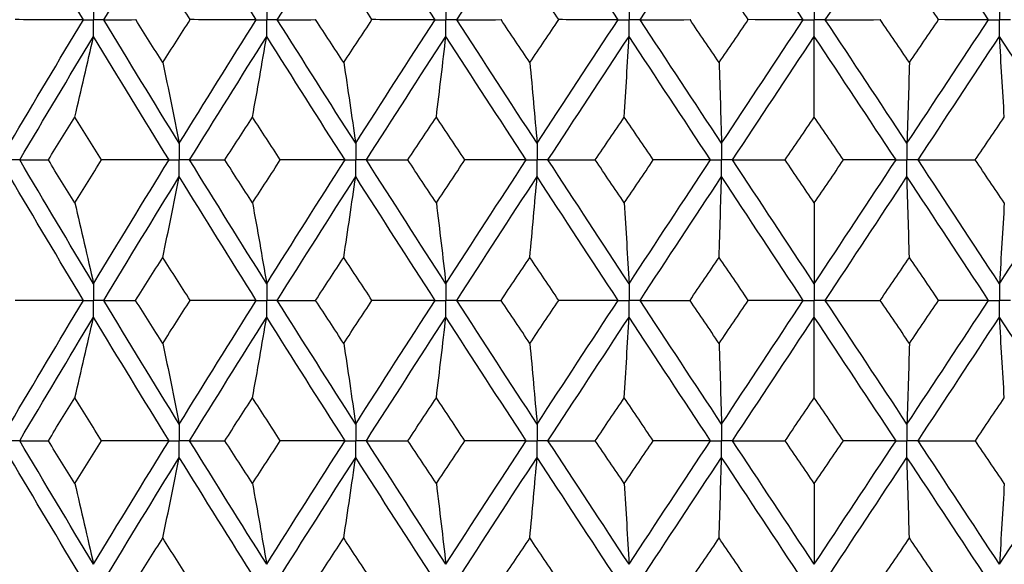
# Paper-space layout '_Back' of a CAD drawing. Header units: millimetres. Extents: x -25 to 25, y -1 to 320.
# Tile 35 of 48: x -9 to 2, y 48 to 54. Entities that reach past the tile are written whole.
import ezdxf

# ---------------------------------------------------------------- set-up
doc = ezdxf.new("R2010")
doc.units = ezdxf.units.MM

psp = doc.layouts.new('_Back')

# ---------------------------------------------------------------- linework, layer by layer
at = {"color": 7, "linetype": 'Continuous', "lineweight": 25}
for points in [[(-7.939, 53.749), (-8.209, 54.197), (-8.476, 54.645), (-8.739, 55.093)], [(-7.72, 53.749), (-7.449, 54.197), (-7.175, 54.645), (-6.899, 55.093)], [(-6.063, 53.749), (-6.343, 54.197), (-6.622, 54.645), (-6.899, 55.093)], [(-5.834, 53.749), (-5.553, 54.197), (-5.268, 54.645), (-4.982, 55.093)], [(-4.12, 53.749), (-4.409, 54.197), (-4.696, 54.645), (-4.982, 55.093)], [(-3.885, 53.749), (-3.595, 54.197), (-3.304, 54.645), (-3.011, 55.093)], [(-2.131, 53.749), (-2.425, 54.197), (-2.719, 54.645), (-3.011, 55.093)], [(-1.893, 53.749), (-1.598, 54.197), (-1.303, 54.645), (-1.007, 55.093)], [(-0.12, 53.749), (-0.416, 54.197), (-0.712, 54.645), (-1.007, 55.093)], [(0.12, 53.749), (0.416, 54.197), (0.712, 54.645), (1.007, 55.093)], [(1.893, 53.749), (1.598, 54.197), (1.303, 54.645), (1.007, 55.093)], [(-6.781, 53.75), (-6.88, 53.905), (-6.979, 54.061), (-7.078, 54.216)], [(-4.805, 53.75), (-4.908, 53.905), (-5.01, 54.061), (-5.112, 54.216)], [(-2.777, 53.75), (-2.881, 53.905), (-2.985, 54.061), (-3.09, 54.216)], [(-0.717, 53.75), (-0.823, 53.905), (-0.928, 54.061), (-1.034, 54.216)], [(1.35, 53.75), (1.244, 53.905), (1.139, 54.061), (1.034, 54.216)], [(-8.739, 52.407), (-8.476, 52.855), (-8.209, 53.302), (-7.939, 53.749)], [(-7.939, 53.749), (-8.187, 53.749), (-8.435, 53.749), (-8.683, 53.75)], [(-7.72, 53.749), (-7.606, 53.749), (-7.49, 53.749), (-7.372, 53.75)], [(-6.899, 52.407), (-7.175, 52.855), (-7.449, 53.302), (-7.72, 53.749)], [(-7.078, 53.284), (-7.176, 53.439), (-7.274, 53.594), (-7.372, 53.75)], [(-7.078, 53.284), (-6.979, 53.439), (-6.88, 53.594), (-6.781, 53.75)], [(-6.899, 52.407), (-6.622, 52.855), (-6.343, 53.302), (-6.063, 53.749)], [(-6.063, 53.749), (-6.301, 53.749), (-6.541, 53.749), (-6.781, 53.75)], [(-5.834, 53.749), (-5.697, 53.749), (-5.558, 53.749), (-5.417, 53.75)], [(-4.982, 52.407), (-5.268, 52.855), (-5.552, 53.302), (-5.834, 53.749)], [(-5.112, 53.284), (-5.214, 53.439), (-5.315, 53.594), (-5.417, 53.75)], [(-5.112, 53.284), (-5.01, 53.439), (-4.908, 53.594), (-4.805, 53.75)], [(-4.982, 52.407), (-4.696, 52.855), (-4.409, 53.302), (-4.12, 53.749)], [(-4.12, 53.749), (-4.347, 53.749), (-4.576, 53.749), (-4.805, 53.75)], [(-3.885, 53.749), (-3.726, 53.749), (-3.565, 53.749), (-3.402, 53.75)], [(-3.011, 52.407), (-3.304, 52.855), (-3.595, 53.302), (-3.885, 53.749)], [(-3.09, 53.284), (-3.194, 53.439), (-3.298, 53.594), (-3.402, 53.75)], [(-3.09, 53.284), (-2.985, 53.439), (-2.881, 53.594), (-2.777, 53.75)], [(-3.011, 52.407), (-2.719, 52.855), (-2.426, 53.302), (-2.131, 53.749)], [(-2.131, 53.749), (-2.345, 53.749), (-2.56, 53.749), (-2.777, 53.75)], [(-1.893, 53.749), (-1.713, 53.749), (-1.532, 53.749), (-1.35, 53.75)], [(-1.007, 52.407), (-1.303, 52.855), (-1.598, 53.302), (-1.893, 53.749)], [(-1.034, 53.284), (-1.139, 53.439), (-1.244, 53.594), (-1.35, 53.75)], [(-1.034, 53.284), (-0.928, 53.439), (-0.823, 53.594), (-0.717, 53.75)], [(-1.007, 52.407), (-0.712, 52.855), (-0.416, 53.302), (-0.12, 53.749)], [(-0.12, 53.749), (-0.318, 53.749), (-0.517, 53.749), (-0.717, 53.75)], [(0.12, 53.749), (0.318, 53.749), (0.517, 53.749), (0.717, 53.75)], [(1.007, 52.407), (0.712, 52.855), (0.416, 53.302), (0.12, 53.749)], [(1.034, 53.284), (0.928, 53.439), (0.823, 53.594), (0.717, 53.75)], [(1.007, 52.407), (1.303, 52.855), (1.598, 53.302), (1.893, 53.749)], [(1.034, 53.284), (1.139, 53.439), (1.244, 53.594), (1.35, 53.75)], [(1.893, 53.749), (1.713, 53.749), (1.532, 53.749), (1.35, 53.75)], [(-8.632, 52.226), (-8.368, 52.674), (-8.1, 53.121), (-7.83, 53.568)], [(-8.033, 52.692), (-7.964, 52.983), (-7.896, 53.274), (-7.83, 53.568)], [(-7.01, 52.226), (-7.286, 52.674), (-7.559, 53.121), (-7.83, 53.568)], [(-6.787, 52.226), (-6.509, 52.674), (-6.23, 53.121), (-5.949, 53.568)], [(-6.103, 52.692), (-6.051, 52.983), (-5.999, 53.274), (-5.949, 53.568)], [(-5.098, 52.226), (-5.384, 52.674), (-5.667, 53.121), (-5.949, 53.568)], [(-4.866, 52.226), (-4.58, 52.674), (-4.292, 53.121), (-4.002, 53.568)], [(-4.106, 52.692), (-4.071, 52.983), (-4.036, 53.274), (-4.002, 53.568)], [(-3.13, 52.226), (-3.422, 52.674), (-3.713, 53.121), (-4.002, 53.568)], [(-2.893, 52.226), (-2.6, 52.674), (-2.307, 53.121), (-2.012, 53.568)], [(-2.064, 52.692), (-2.047, 52.983), (-2.029, 53.274), (-2.012, 53.568)], [(-1.127, 52.226), (-1.423, 52.674), (-1.718, 53.121), (-2.012, 53.568)], [(-0.888, 52.226), (-0.592, 52.674), (-0.296, 53.121), (0, 53.568)], [(0, 52.692), (0, 52.983), (0, 53.274), (0, 53.568)], [(0.888, 52.226), (0.592, 52.674), (0.296, 53.121), (0, 53.568)], [(1.127, 52.226), (1.423, 52.674), (1.718, 53.121), (2.012, 53.568)], [(2.064, 52.692), (2.047, 52.983), (2.029, 53.274), (2.012, 53.568)], [(2.893, 52.226), (2.6, 52.674), (2.307, 53.121), (2.012, 53.568)], [(-7.078, 53.284), (-7.017, 52.993), (-6.957, 52.701), (-6.899, 52.407)], [(-5.112, 53.284), (-5.068, 52.993), (-5.025, 52.701), (-4.982, 52.407)], [(-3.09, 53.284), (-3.063, 52.993), (-3.037, 52.701), (-3.011, 52.407)], [(-1.034, 53.284), (-1.025, 52.993), (-1.016, 52.701), (-1.007, 52.407)], [(1.034, 53.284), (1.025, 52.993), (1.016, 52.701), (1.007, 52.407)], [(-8.321, 52.226), (-8.226, 52.381), (-8.129, 52.537), (-8.033, 52.692)], [(-7.743, 52.226), (-7.84, 52.381), (-7.937, 52.537), (-8.033, 52.692)], [(-6.404, 52.226), (-6.304, 52.381), (-6.203, 52.537), (-6.103, 52.692)], [(-5.801, 52.226), (-5.902, 52.381), (-6.003, 52.537), (-6.103, 52.692)], [(-4.416, 52.226), (-4.313, 52.381), (-4.209, 52.537), (-4.106, 52.692)], [(-3.796, 52.226), (-3.9, 52.381), (-4.003, 52.537), (-4.106, 52.692)], [(-2.379, 52.226), (-2.274, 52.381), (-2.169, 52.537), (-2.064, 52.692)], [(-1.749, 52.226), (-1.854, 52.381), (-1.959, 52.537), (-2.064, 52.692)], [(-0.317, 52.226), (-0.211, 52.381), (-0.106, 52.537), (0, 52.692)], [(0.317, 52.226), (0.211, 52.381), (0.106, 52.537), (0, 52.692)], [(1.749, 52.226), (1.854, 52.381), (1.959, 52.537), (2.064, 52.692)], [(-7.83, 50.881), (-8.1, 51.329), (-8.368, 51.778), (-8.632, 52.226)], [(-8.632, 52.226), (-8.531, 52.226), (-8.427, 52.226), (-8.321, 52.226)], [(-8.033, 51.758), (-8.13, 51.914), (-8.226, 52.07), (-8.321, 52.226)], [(-8.033, 51.758), (-7.937, 51.914), (-7.84, 52.07), (-7.743, 52.226)], [(-7.83, 50.881), (-7.559, 51.329), (-7.286, 51.778), (-7.01, 52.226)], [(-7.01, 52.226), (-7.254, 52.226), (-7.498, 52.226), (-7.743, 52.226)], [(-5.949, 50.881), (-6.23, 51.329), (-6.51, 51.778), (-6.787, 52.226)], [(-6.787, 52.226), (-6.661, 52.226), (-6.533, 52.226), (-6.404, 52.226)], [(-6.103, 51.758), (-6.203, 51.914), (-6.304, 52.07), (-6.404, 52.226)], [(-6.103, 51.758), (-6.003, 51.914), (-5.902, 52.07), (-5.801, 52.226)], [(-5.949, 50.881), (-5.667, 51.329), (-5.383, 51.778), (-5.098, 52.226)], [(-5.098, 52.226), (-5.331, 52.226), (-5.566, 52.226), (-5.801, 52.226)], [(-4.002, 50.881), (-4.292, 51.329), (-4.58, 51.778), (-4.866, 52.226)], [(-4.866, 52.226), (-4.718, 52.226), (-4.568, 52.226), (-4.416, 52.226)], [(-4.106, 51.758), (-4.21, 51.914), (-4.313, 52.07), (-4.416, 52.226)], [(-4.106, 51.758), (-4.003, 51.914), (-3.9, 52.07), (-3.796, 52.226)], [(-4.002, 50.881), (-3.713, 51.329), (-3.422, 51.778), (-3.13, 52.226)], [(-3.13, 52.226), (-3.351, 52.226), (-3.573, 52.226), (-3.796, 52.226)], [(-2.012, 50.881), (-2.307, 51.329), (-2.6, 51.778), (-2.893, 52.226)], [(-2.893, 52.226), (-2.723, 52.226), (-2.552, 52.226), (-2.379, 52.226)], [(-2.064, 51.758), (-2.169, 51.914), (-2.274, 52.07), (-2.379, 52.226)], [(-2.064, 51.758), (-1.959, 51.914), (-1.854, 52.07), (-1.749, 52.226)], [(-2.012, 50.881), (-1.718, 51.329), (-1.423, 51.778), (-1.127, 52.226)], [(-1.127, 52.226), (-1.333, 52.226), (-1.541, 52.226), (-1.749, 52.226)], [(0, 50.881), (-0.296, 51.329), (-0.592, 51.778), (-0.888, 52.226)], [(-0.888, 52.226), (-0.699, 52.226), (-0.509, 52.226), (-0.317, 52.226)], [(0, 51.758), (-0.106, 51.914), (-0.211, 52.07), (-0.317, 52.226)], [(0, 51.758), (0.106, 51.914), (0.211, 52.07), (0.317, 52.226)], [(0, 50.881), (0.296, 51.329), (0.592, 51.778), (0.888, 52.226)], [(0.888, 52.226), (0.699, 52.226), (0.509, 52.226), (0.317, 52.226)], [(1.127, 52.226), (1.333, 52.226), (1.541, 52.226), (1.749, 52.226)], [(2.012, 50.881), (1.718, 51.329), (1.423, 51.778), (1.127, 52.226)], [(2.064, 51.758), (1.959, 51.914), (1.854, 52.07), (1.749, 52.226)], [(2.012, 50.881), (2.307, 51.329), (2.6, 51.778), (2.893, 52.226)], [(-7.939, 50.7), (-8.209, 51.148), (-8.476, 51.596), (-8.739, 52.044)], [(-7.72, 50.7), (-7.449, 51.148), (-7.175, 51.596), (-6.899, 52.044)], [(-7.078, 51.167), (-7.017, 51.458), (-6.957, 51.75), (-6.899, 52.044)], [(-6.062, 50.7), (-6.343, 51.148), (-6.622, 51.596), (-6.899, 52.044)], [(-5.835, 50.7), (-5.552, 51.148), (-5.268, 51.596), (-4.982, 52.044)], [(-5.112, 51.167), (-5.068, 51.458), (-5.025, 51.75), (-4.982, 52.044)], [(-4.119, 50.7), (-4.409, 51.148), (-4.696, 51.596), (-4.982, 52.044)], [(-3.885, 50.7), (-3.595, 51.148), (-3.304, 51.596), (-3.011, 52.044)], [(-3.09, 51.167), (-3.063, 51.458), (-3.037, 51.75), (-3.011, 52.044)], [(-2.131, 50.7), (-2.426, 51.148), (-2.719, 51.596), (-3.011, 52.044)], [(-1.893, 50.7), (-1.598, 51.148), (-1.303, 51.596), (-1.007, 52.044)], [(-1.034, 51.167), (-1.025, 51.458), (-1.016, 51.75), (-1.007, 52.044)], [(-0.12, 50.7), (-0.416, 51.148), (-0.712, 51.596), (-1.007, 52.044)], [(0.12, 50.7), (0.416, 51.148), (0.712, 51.596), (1.007, 52.044)], [(1.034, 51.167), (1.025, 51.458), (1.016, 51.75), (1.007, 52.044)], [(1.893, 50.7), (1.598, 51.148), (1.303, 51.596), (1.007, 52.044)], [(-8.033, 51.758), (-7.964, 51.468), (-7.896, 51.175), (-7.83, 50.881)], [(-6.103, 51.758), (-6.051, 51.468), (-5.999, 51.175), (-5.949, 50.881)], [(-4.106, 51.758), (-4.071, 51.468), (-4.036, 51.175), (-4.002, 50.881)], [(-2.064, 51.758), (-2.047, 51.468), (-2.029, 51.175), (-2.012, 50.881)], [(0, 51.758), (0, 51.468), (0, 51.175), (0, 50.881)], [(2.064, 51.758), (2.047, 51.468), (2.029, 51.175), (2.012, 50.881)], [(-7.373, 50.7), (-7.275, 50.856), (-7.176, 51.011), (-7.078, 51.167)], [(-6.781, 50.7), (-6.88, 50.856), (-6.979, 51.011), (-7.078, 51.167)], [(-5.417, 50.7), (-5.315, 50.856), (-5.214, 51.011), (-5.112, 51.167)], [(-4.805, 50.7), (-4.907, 50.856), (-5.01, 51.011), (-5.112, 51.167)], [(-3.402, 50.7), (-3.298, 50.856), (-3.194, 51.011), (-3.09, 51.167)], [(-2.776, 50.7), (-2.881, 50.856), (-2.985, 51.011), (-3.09, 51.167)], [(-1.35, 50.7), (-1.245, 50.856), (-1.139, 51.011), (-1.034, 51.167)], [(-0.717, 50.7), (-0.823, 50.856), (-0.928, 51.011), (-1.034, 51.167)], [(0.717, 50.7), (0.823, 50.856), (0.928, 51.011), (1.034, 51.167)], [(1.35, 50.7), (1.245, 50.856), (1.139, 51.011), (1.034, 51.167)], [(-8.739, 49.356), (-8.476, 49.803), (-8.209, 50.251), (-7.939, 50.7)], [(-7.939, 50.7), (-8.186, 50.7), (-8.434, 50.7), (-8.683, 50.7)], [(-7.72, 50.7), (-7.606, 50.7), (-7.49, 50.7), (-7.373, 50.7)], [(-6.899, 49.356), (-7.175, 49.803), (-7.449, 50.251), (-7.72, 50.7)], [(-7.078, 50.232), (-7.176, 50.388), (-7.275, 50.544), (-7.373, 50.7)], [(-7.078, 50.232), (-6.979, 50.388), (-6.88, 50.544), (-6.781, 50.7)], [(-6.899, 49.356), (-6.622, 49.803), (-6.344, 50.251), (-6.062, 50.7)], [(-6.062, 50.7), (-6.301, 50.7), (-6.541, 50.7), (-6.781, 50.7)], [(-5.835, 50.7), (-5.697, 50.7), (-5.558, 50.7), (-5.417, 50.7)], [(-4.982, 49.356), (-5.268, 49.803), (-5.552, 50.251), (-5.835, 50.7)], [(-5.112, 50.232), (-5.214, 50.388), (-5.315, 50.544), (-5.417, 50.7)], [(-5.112, 50.232), (-5.01, 50.388), (-4.907, 50.544), (-4.805, 50.7)], [(-4.982, 49.356), (-4.697, 49.803), (-4.409, 50.251), (-4.119, 50.7)], [(-4.119, 50.7), (-4.347, 50.7), (-4.575, 50.7), (-4.805, 50.7)], [(-3.885, 50.7), (-3.726, 50.7), (-3.565, 50.7), (-3.402, 50.7)], [(-3.011, 49.356), (-3.304, 49.803), (-3.595, 50.251), (-3.885, 50.7)], [(-3.09, 50.232), (-3.194, 50.388), (-3.298, 50.544), (-3.402, 50.7)], [(-3.09, 50.232), (-2.985, 50.388), (-2.881, 50.544), (-2.776, 50.7)], [(-3.011, 49.356), (-2.719, 49.803), (-2.426, 50.251), (-2.131, 50.7)], [(-2.131, 50.7), (-2.345, 50.7), (-2.56, 50.7), (-2.776, 50.7)], [(-1.893, 50.7), (-1.714, 50.7), (-1.532, 50.7), (-1.35, 50.7)], [(-1.007, 49.356), (-1.303, 49.803), (-1.598, 50.251), (-1.893, 50.7)], [(-1.034, 50.232), (-1.139, 50.388), (-1.245, 50.544), (-1.35, 50.7)], [(-1.034, 50.232), (-0.928, 50.388), (-0.823, 50.544), (-0.717, 50.7)], [(-1.007, 49.356), (-0.712, 49.803), (-0.416, 50.251), (-0.12, 50.7)], [(-0.12, 50.7), (-0.318, 50.7), (-0.517, 50.7), (-0.717, 50.7)], [(1.007, 49.356), (0.712, 49.803), (0.416, 50.251), (0.12, 50.7)], [(0.12, 50.7), (0.318, 50.7), (0.517, 50.7), (0.717, 50.7)], [(1.034, 50.232), (0.928, 50.388), (0.823, 50.544), (0.717, 50.7)], [(1.007, 49.356), (1.303, 49.803), (1.598, 50.251), (1.893, 50.7)], [(1.034, 50.232), (1.139, 50.388), (1.245, 50.544), (1.35, 50.7)], [(1.893, 50.7), (1.714, 50.7), (1.532, 50.7), (1.35, 50.7)], [(-8.632, 49.175), (-8.368, 49.622), (-8.1, 50.07), (-7.83, 50.518)], [(-8.033, 49.641), (-7.964, 49.932), (-7.896, 50.224), (-7.83, 50.518)], [(-7.01, 49.175), (-7.286, 49.622), (-7.559, 50.07), (-7.83, 50.518)], [(-6.787, 49.175), (-6.51, 49.622), (-6.23, 50.07), (-5.949, 50.518)], [(-6.103, 49.641), (-6.051, 49.932), (-5.999, 50.224), (-5.949, 50.518)], [(-5.098, 49.175), (-5.383, 49.622), (-5.667, 50.07), (-5.949, 50.518)], [(-4.866, 49.175), (-4.58, 49.622), (-4.292, 50.07), (-4.002, 50.518)], [(-4.106, 49.641), (-4.071, 49.932), (-4.036, 50.224), (-4.002, 50.518)], [(-3.13, 49.175), (-3.422, 49.622), (-3.713, 50.07), (-4.002, 50.518)], [(-2.893, 49.175), (-2.6, 49.622), (-2.307, 50.07), (-2.012, 50.518)], [(-2.064, 49.641), (-2.047, 49.932), (-2.029, 50.224), (-2.012, 50.518)], [(-1.127, 49.175), (-1.423, 49.622), (-1.718, 50.07), (-2.012, 50.518)], [(-0.888, 49.175), (-0.592, 49.622), (-0.296, 50.07), (0, 50.518)], [(0, 49.641), (0, 49.932), (0, 50.224), (0, 50.518)], [(0.888, 49.175), (0.592, 49.622), (0.296, 50.07), (0, 50.518)], [(1.127, 49.175), (1.423, 49.622), (1.718, 50.07), (2.012, 50.518)], [(2.064, 49.641), (2.047, 49.932), (2.029, 50.224), (2.012, 50.518)], [(2.893, 49.175), (2.6, 49.622), (2.307, 50.07), (2.012, 50.518)], [(-7.078, 50.232), (-7.017, 49.942), (-6.957, 49.65), (-6.899, 49.356)], [(-5.112, 50.232), (-5.068, 49.942), (-5.025, 49.65), (-4.982, 49.356)], [(-3.09, 50.232), (-3.063, 49.942), (-3.037, 49.65), (-3.011, 49.356)], [(-1.034, 50.232), (-1.025, 49.942), (-1.016, 49.65), (-1.007, 49.356)], [(1.034, 50.232), (1.025, 49.942), (1.016, 49.65), (1.007, 49.356)], [(-8.321, 49.175), (-8.225, 49.33), (-8.129, 49.486), (-8.033, 49.641)], [(-7.743, 49.175), (-7.84, 49.33), (-7.937, 49.486), (-8.033, 49.641)], [(-6.403, 49.175), (-6.303, 49.33), (-6.203, 49.486), (-6.103, 49.641)], [(-5.801, 49.175), (-5.902, 49.33), (-6.003, 49.486), (-6.103, 49.641)], [(-4.415, 49.175), (-4.312, 49.33), (-4.209, 49.486), (-4.106, 49.641)], [(-3.796, 49.175), (-3.9, 49.33), (-4.003, 49.486), (-4.106, 49.641)], [(-2.379, 49.175), (-2.274, 49.33), (-2.169, 49.486), (-2.064, 49.641)], [(-1.75, 49.175), (-1.855, 49.33), (-1.96, 49.486), (-2.064, 49.641)], [(-0.316, 49.175), (-0.211, 49.33), (-0.105, 49.486), (0, 49.641)], [(0.316, 49.175), (0.211, 49.33), (0.105, 49.486), (0, 49.641)], [(1.75, 49.175), (1.855, 49.33), (1.96, 49.486), (2.064, 49.641)], [(-7.83, 47.832), (-8.1, 48.28), (-8.368, 48.728), (-8.632, 49.175)], [(-8.632, 49.175), (-8.531, 49.175), (-8.427, 49.175), (-8.321, 49.175)], [(-8.033, 48.709), (-8.129, 48.864), (-8.225, 49.02), (-8.321, 49.175)], [(-8.033, 48.709), (-7.937, 48.864), (-7.84, 49.02), (-7.743, 49.175)], [(-7.83, 47.832), (-7.559, 48.28), (-7.286, 48.728), (-7.01, 49.175)], [(-7.01, 49.175), (-7.254, 49.175), (-7.498, 49.175), (-7.743, 49.175)], [(-5.949, 47.832), (-6.23, 48.28), (-6.51, 48.728), (-6.787, 49.175)], [(-6.787, 49.175), (-6.661, 49.175), (-6.533, 49.175), (-6.403, 49.175)], [(-6.103, 48.709), (-6.203, 48.864), (-6.303, 49.02), (-6.403, 49.175)], [(-6.103, 48.709), (-6.003, 48.864), (-5.902, 49.02), (-5.801, 49.175)], [(-5.949, 47.832), (-5.667, 48.28), (-5.383, 48.728), (-5.098, 49.175)], [(-5.098, 49.175), (-5.332, 49.175), (-5.566, 49.175), (-5.801, 49.175)], [(-4.002, 47.832), (-4.292, 48.28), (-4.58, 48.728), (-4.866, 49.175)], [(-4.866, 49.175), (-4.718, 49.175), (-4.567, 49.175), (-4.415, 49.175)], [(-4.106, 48.709), (-4.209, 48.864), (-4.312, 49.02), (-4.415, 49.175)], [(-4.106, 48.709), (-4.003, 48.864), (-3.9, 49.02), (-3.796, 49.175)], [(-4.002, 47.832), (-3.713, 48.28), (-3.422, 48.728), (-3.13, 49.175)], [(-3.13, 49.175), (-3.351, 49.175), (-3.573, 49.175), (-3.796, 49.175)], [(-2.012, 47.832), (-2.307, 48.28), (-2.6, 48.728), (-2.893, 49.175)], [(-2.893, 49.175), (-2.723, 49.175), (-2.552, 49.175), (-2.379, 49.175)], [(-2.064, 48.709), (-2.169, 48.864), (-2.274, 49.02), (-2.379, 49.175)], [(-2.064, 48.709), (-1.96, 48.864), (-1.855, 49.02), (-1.75, 49.175)], [(-2.012, 47.832), (-1.718, 48.28), (-1.423, 48.728), (-1.127, 49.175)], [(-1.127, 49.175), (-1.333, 49.175), (-1.541, 49.175), (-1.75, 49.175)], [(-0.888, 49.175), (-0.699, 49.175), (-0.508, 49.175), (-0.316, 49.175)], [(0, 47.832), (-0.296, 48.28), (-0.592, 48.728), (-0.888, 49.175)], [(0, 48.709), (-0.105, 48.864), (-0.211, 49.02), (-0.316, 49.175)], [(0, 48.709), (0.105, 48.864), (0.211, 49.02), (0.316, 49.175)], [(0, 47.832), (0.296, 48.28), (0.592, 48.728), (0.888, 49.175)], [(0.888, 49.175), (0.699, 49.175), (0.508, 49.175), (0.316, 49.175)], [(2.012, 47.832), (1.718, 48.28), (1.423, 48.728), (1.127, 49.175)], [(1.127, 49.175), (1.333, 49.175), (1.541, 49.175), (1.75, 49.175)], [(2.064, 48.709), (1.96, 48.864), (1.855, 49.02), (1.75, 49.175)], [(2.012, 47.832), (2.307, 48.28), (2.6, 48.728), (2.893, 49.175)], [(-7.939, 47.651), (-8.209, 48.099), (-8.476, 48.547), (-8.739, 48.993)], [(-7.72, 47.651), (-7.449, 48.099), (-7.175, 48.547), (-6.899, 48.993)], [(-7.078, 48.118), (-7.017, 48.408), (-6.957, 48.7), (-6.899, 48.993)], [(-6.063, 47.651), (-6.344, 48.099), (-6.622, 48.547), (-6.899, 48.993)], [(-5.835, 47.651), (-5.552, 48.099), (-5.268, 48.547), (-4.982, 48.993)], [(-5.112, 48.118), (-5.068, 48.408), (-5.025, 48.7), (-4.982, 48.993)], [(-4.119, 47.651), (-4.409, 48.099), (-4.697, 48.547), (-4.982, 48.993)], [(-3.885, 47.651), (-3.595, 48.099), (-3.304, 48.547), (-3.011, 48.993)], [(-3.09, 48.118), (-3.063, 48.408), (-3.037, 48.7), (-3.011, 48.993)], [(-2.131, 47.651), (-2.426, 48.099), (-2.719, 48.547), (-3.011, 48.993)], [(-1.893, 47.651), (-1.598, 48.099), (-1.303, 48.547), (-1.007, 48.993)], [(-1.034, 48.118), (-1.025, 48.408), (-1.016, 48.7), (-1.007, 48.993)], [(-0.12, 47.651), (-0.416, 48.099), (-0.712, 48.547), (-1.007, 48.993)], [(0.12, 47.651), (0.416, 48.099), (0.712, 48.547), (1.007, 48.993)], [(1.034, 48.118), (1.025, 48.408), (1.016, 48.7), (1.007, 48.993)], [(1.893, 47.651), (1.598, 48.099), (1.303, 48.547), (1.007, 48.993)], [(-8.033, 48.709), (-7.964, 48.418), (-7.896, 48.126), (-7.83, 47.832)], [(-6.103, 48.709), (-6.051, 48.418), (-5.999, 48.126), (-5.949, 47.832)], [(-4.106, 48.709), (-4.071, 48.418), (-4.036, 48.126), (-4.002, 47.832)], [(-2.064, 48.709), (-2.047, 48.418), (-2.029, 48.126), (-2.012, 47.832)], [(0, 48.709), (0, 48.418), (0, 48.126), (0, 47.832)], [(2.064, 48.709), (2.047, 48.418), (2.029, 48.126), (2.012, 47.832)], [(-7.373, 47.651), (-7.275, 47.806), (-7.176, 47.962), (-7.078, 48.118)], [(-6.781, 47.651), (-6.88, 47.806), (-6.979, 47.962), (-7.078, 48.118)], [(-5.417, 47.651), (-5.315, 47.806), (-5.214, 47.962), (-5.112, 48.118)], [(-4.805, 47.651), (-4.907, 47.806), (-5.01, 47.962), (-5.112, 48.118)], [(-3.402, 47.651), (-3.298, 47.806), (-3.194, 47.962), (-3.09, 48.118)], [(-2.776, 47.651), (-2.881, 47.806), (-2.985, 47.962), (-3.09, 48.118)], [(-1.35, 47.651), (-1.244, 47.806), (-1.139, 47.962), (-1.034, 48.118)], [(-0.717, 47.651), (-0.823, 47.806), (-0.928, 47.962), (-1.034, 48.118)], [(0.717, 47.651), (0.823, 47.806), (0.928, 47.962), (1.034, 48.118)], [(1.35, 47.651), (1.244, 47.806), (1.139, 47.962), (1.034, 48.118)]]:
    psp.add_open_spline(points, degree=3, dxfattribs=at)
for points, knots in [([(-7.83, 53.931), (-7.83, 53.882), (-7.83, 53.833), (-7.83, 53.784), (-7.83, 53.773), (-7.83, 53.761), (-7.83, 53.749)], [0, 0, 0, 0, 0.0001465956, 0.0001465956, 0.0001465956, 0.0001812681, 0.0001812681, 0.0001812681, 0.0001812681]), ([(-5.949, 53.931), (-5.949, 53.882), (-5.949, 53.833), (-5.949, 53.784), (-5.949, 53.773), (-5.949, 53.761), (-5.949, 53.749)], [0, 0, 0, 0, 0.0001465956, 0.0001465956, 0.0001465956, 0.0001812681, 0.0001812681, 0.0001812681, 0.0001812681]), ([(-4.002, 53.931), (-4.002, 53.882), (-4.002, 53.833), (-4.002, 53.784), (-4.002, 53.773), (-4.002, 53.761), (-4.002, 53.749)], [0, 0, 0, 0, 0.0001465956, 0.0001465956, 0.0001465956, 0.0001812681, 0.0001812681, 0.0001812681, 0.0001812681]), ([(-2.012, 53.931), (-2.012, 53.882), (-2.012, 53.833), (-2.012, 53.784), (-2.012, 53.773), (-2.012, 53.761), (-2.012, 53.749)], [0, 0, 0, 0, 0.0001465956, 0.0001465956, 0.0001465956, 0.0001812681, 0.0001812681, 0.0001812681, 0.0001812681]), ([(0, 53.931), (0, 53.882), (0, 53.833), (0, 53.784), (0, 53.773), (0, 53.761), (0, 53.749)], [0, 0, 0, 0, 0.0001465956, 0.0001465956, 0.0001465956, 0.0001812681, 0.0001812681, 0.0001812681, 0.0001812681]), ([(2.012, 53.931), (2.012, 53.882), (2.012, 53.833), (2.012, 53.784), (2.012, 53.773), (2.012, 53.761), (2.012, 53.749)], [0, 0, 0, 0, 0.0001465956, 0.0001465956, 0.0001465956, 0.0001812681, 0.0001812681, 0.0001812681, 0.0001812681]), ([(-7.939, 53.749), (-7.913, 53.749), (-7.887, 53.749), (-7.861, 53.749), (-7.851, 53.749), (-7.84, 53.749), (-7.83, 53.749)], [0, 0, 0, 0, 0.000085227, 0.000085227, 0.000085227, 0.0001198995, 0.0001198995, 0.0001198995, 0.0001198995]), ([(-7.83, 53.568), (-7.83, 53.617), (-7.83, 53.666), (-7.83, 53.715), (-7.83, 53.726), (-7.83, 53.738), (-7.83, 53.749)], [0, 0, 0, 0, 0.0001465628, 0.0001465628, 0.0001465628, 0.0001812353, 0.0001812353, 0.0001812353, 0.0001812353]), ([(-7.72, 53.749), (-7.746, 53.749), (-7.772, 53.749), (-7.798, 53.749), (-7.809, 53.749), (-7.819, 53.749), (-7.83, 53.749)], [0, 0, 0, 0, 0.000085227, 0.000085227, 0.000085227, 0.0001198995, 0.0001198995, 0.0001198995, 0.0001198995]), ([(-6.063, 53.749), (-6.036, 53.749), (-6.009, 53.749), (-5.982, 53.749), (-5.971, 53.749), (-5.96, 53.749), (-5.949, 53.749)], [0, 0, 0, 0, 0.000085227, 0.000085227, 0.000085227, 0.0001198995, 0.0001198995, 0.0001198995, 0.0001198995]), ([(-5.949, 53.568), (-5.949, 53.617), (-5.949, 53.666), (-5.949, 53.715), (-5.949, 53.726), (-5.949, 53.738), (-5.949, 53.749)], [0, 0, 0, 0, 0.0001465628, 0.0001465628, 0.0001465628, 0.0001812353, 0.0001812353, 0.0001812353, 0.0001812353]), ([(-5.834, 53.749), (-5.862, 53.749), (-5.889, 53.749), (-5.916, 53.749), (-5.927, 53.749), (-5.938, 53.749), (-5.949, 53.749)], [0, 0, 0, 0, 0.000085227, 0.000085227, 0.000085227, 0.0001198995, 0.0001198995, 0.0001198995, 0.0001198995]), ([(-4.12, 53.749), (-4.092, 53.749), (-4.064, 53.749), (-4.036, 53.749), (-4.025, 53.749), (-4.014, 53.749), (-4.002, 53.749)], [0, 0, 0, 0, 0.000085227, 0.000085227, 0.000085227, 0.0001198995, 0.0001198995, 0.0001198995, 0.0001198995]), ([(-4.002, 53.568), (-4.002, 53.617), (-4.002, 53.666), (-4.002, 53.715), (-4.002, 53.726), (-4.002, 53.738), (-4.002, 53.749)], [0, 0, 0, 0, 0.0001465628, 0.0001465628, 0.0001465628, 0.0001812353, 0.0001812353, 0.0001812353, 0.0001812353]), ([(-3.885, 53.749), (-3.913, 53.749), (-3.941, 53.749), (-3.968, 53.749), (-3.98, 53.749), (-3.991, 53.749), (-4.002, 53.749)], [0, 0, 0, 0, 0.000085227, 0.000085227, 0.000085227, 0.0001198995, 0.0001198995, 0.0001198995, 0.0001198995]), ([(-2.131, 53.749), (-2.103, 53.749), (-2.075, 53.749), (-2.047, 53.749), (-2.035, 53.749), (-2.024, 53.749), (-2.012, 53.749)], [0, 0, 0, 0, 0.000085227, 0.000085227, 0.000085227, 0.0001198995, 0.0001198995, 0.0001198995, 0.0001198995]), ([(-2.012, 53.568), (-2.012, 53.617), (-2.012, 53.666), (-2.012, 53.715), (-2.012, 53.726), (-2.012, 53.738), (-2.012, 53.749)], [0, 0, 0, 0, 0.0001465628, 0.0001465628, 0.0001465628, 0.0001812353, 0.0001812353, 0.0001812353, 0.0001812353]), ([(-1.893, 53.749), (-1.921, 53.749), (-1.949, 53.749), (-1.978, 53.749), (-1.989, 53.749), (-2.001, 53.749), (-2.012, 53.749)], [0, 0, 0, 0, 0.000085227, 0.000085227, 0.000085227, 0.0001198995, 0.0001198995, 0.0001198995, 0.0001198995]), ([(-0.12, 53.749), (-0.091, 53.749), (-0.063, 53.749), (-0.035, 53.749), (-0.023, 53.749), (-0.012, 53.749), (0, 53.749)], [0, 0, 0, 0, 0.000085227, 0.000085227, 0.000085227, 0.0001198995, 0.0001198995, 0.0001198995, 0.0001198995]), ([(0.12, 53.749), (0.091, 53.749), (0.063, 53.749), (0.035, 53.749), (0.023, 53.749), (0.012, 53.749), (0, 53.749)], [0, 0, 0, 0, 0.000085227, 0.000085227, 0.000085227, 0.0001198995, 0.0001198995, 0.0001198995, 0.0001198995]), ([(0, 53.568), (0, 53.617), (0, 53.666), (0, 53.715), (0, 53.726), (0, 53.738), (0, 53.749)], [0, 0, 0, 0, 0.0001465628, 0.0001465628, 0.0001465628, 0.0001812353, 0.0001812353, 0.0001812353, 0.0001812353]), ([(1.893, 53.749), (1.921, 53.749), (1.949, 53.749), (1.978, 53.749), (1.989, 53.749), (2.001, 53.749), (2.012, 53.749)], [0, 0, 0, 0, 0.000085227, 0.000085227, 0.000085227, 0.0001198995, 0.0001198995, 0.0001198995, 0.0001198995]), ([(2.012, 53.568), (2.012, 53.617), (2.012, 53.666), (2.012, 53.715), (2.012, 53.726), (2.012, 53.738), (2.012, 53.749)], [0, 0, 0, 0, 0.0001465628, 0.0001465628, 0.0001465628, 0.0001812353, 0.0001812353, 0.0001812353, 0.0001812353]), ([(2.131, 53.749), (2.103, 53.749), (2.075, 53.749), (2.047, 53.749), (2.035, 53.749), (2.024, 53.749), (2.012, 53.749)], [0, 0, 0, 0, 0.000085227, 0.000085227, 0.000085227, 0.0001198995, 0.0001198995, 0.0001198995, 0.0001198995]), ([(-6.899, 52.407), (-6.899, 52.358), (-6.899, 52.309), (-6.899, 52.26), (-6.899, 52.249), (-6.899, 52.237), (-6.899, 52.226)], [0, 0, 0, 0, 0.0001466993, 0.0001466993, 0.0001466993, 0.0001813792, 0.0001813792, 0.0001813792, 0.0001813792]), ([(-4.982, 52.407), (-4.982, 52.358), (-4.982, 52.309), (-4.982, 52.26), (-4.982, 52.249), (-4.982, 52.237), (-4.982, 52.226)], [0, 0, 0, 0, 0.0001466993, 0.0001466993, 0.0001466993, 0.0001813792, 0.0001813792, 0.0001813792, 0.0001813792]), ([(-3.011, 52.407), (-3.011, 52.358), (-3.011, 52.309), (-3.011, 52.26), (-3.011, 52.249), (-3.011, 52.237), (-3.011, 52.226)], [0, 0, 0, 0, 0.0001466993, 0.0001466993, 0.0001466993, 0.0001813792, 0.0001813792, 0.0001813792, 0.0001813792]), ([(-1.007, 52.407), (-1.007, 52.358), (-1.007, 52.309), (-1.007, 52.26), (-1.007, 52.249), (-1.007, 52.237), (-1.007, 52.226)], [0, 0, 0, 0, 0.0001466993, 0.0001466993, 0.0001466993, 0.0001813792, 0.0001813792, 0.0001813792, 0.0001813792]), ([(1.007, 52.407), (1.007, 52.358), (1.007, 52.309), (1.007, 52.26), (1.007, 52.249), (1.007, 52.237), (1.007, 52.226)], [0, 0, 0, 0, 0.0001466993, 0.0001466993, 0.0001466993, 0.0001813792, 0.0001813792, 0.0001813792, 0.0001813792]), ([(-8.632, 52.226), (-8.658, 52.226), (-8.683, 52.226), (-8.708, 52.226), (-8.719, 52.226), (-8.729, 52.226), (-8.739, 52.226)], [0, 0, 0, 0, 0.0000851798, 0.0000851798, 0.0000851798, 0.0001198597, 0.0001198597, 0.0001198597, 0.0001198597]), ([(-7.01, 52.226), (-6.984, 52.226), (-6.957, 52.226), (-6.931, 52.226), (-6.92, 52.226), (-6.909, 52.226), (-6.899, 52.226)], [0, 0, 0, 0, 0.0000851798, 0.0000851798, 0.0000851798, 0.0001198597, 0.0001198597, 0.0001198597, 0.0001198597]), ([(-6.899, 52.044), (-6.899, 52.093), (-6.899, 52.142), (-6.899, 52.191), (-6.899, 52.203), (-6.899, 52.214), (-6.899, 52.226)], [0, 0, 0, 0, 0.0001467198, 0.0001467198, 0.0001467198, 0.0001813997, 0.0001813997, 0.0001813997, 0.0001813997]), ([(-6.787, 52.226), (-6.813, 52.226), (-6.84, 52.226), (-6.866, 52.226), (-6.877, 52.226), (-6.888, 52.226), (-6.899, 52.226)], [0, 0, 0, 0, 0.0000851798, 0.0000851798, 0.0000851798, 0.0001198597, 0.0001198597, 0.0001198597, 0.0001198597]), ([(-5.098, 52.226), (-5.071, 52.226), (-5.043, 52.226), (-5.016, 52.226), (-5.005, 52.226), (-4.993, 52.226), (-4.982, 52.226)], [0, 0, 0, 0, 0.0000851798, 0.0000851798, 0.0000851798, 0.0001198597, 0.0001198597, 0.0001198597, 0.0001198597]), ([(-4.982, 52.044), (-4.982, 52.093), (-4.982, 52.142), (-4.982, 52.191), (-4.982, 52.203), (-4.982, 52.214), (-4.982, 52.226)], [0, 0, 0, 0, 0.0001467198, 0.0001467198, 0.0001467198, 0.0001813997, 0.0001813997, 0.0001813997, 0.0001813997]), ([(-4.866, 52.226), (-4.894, 52.226), (-4.921, 52.226), (-4.949, 52.226), (-4.96, 52.226), (-4.971, 52.226), (-4.982, 52.226)], [0, 0, 0, 0, 0.0000851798, 0.0000851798, 0.0000851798, 0.0001198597, 0.0001198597, 0.0001198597, 0.0001198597]), ([(-3.13, 52.226), (-3.102, 52.226), (-3.074, 52.226), (-3.046, 52.226), (-3.034, 52.226), (-3.023, 52.226), (-3.011, 52.226)], [0, 0, 0, 0, 0.0000851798, 0.0000851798, 0.0000851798, 0.0001198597, 0.0001198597, 0.0001198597, 0.0001198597]), ([(-3.011, 52.044), (-3.011, 52.093), (-3.011, 52.142), (-3.011, 52.191), (-3.011, 52.203), (-3.011, 52.214), (-3.011, 52.226)], [0, 0, 0, 0, 0.0001467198, 0.0001467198, 0.0001467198, 0.0001813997, 0.0001813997, 0.0001813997, 0.0001813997]), ([(-2.893, 52.226), (-2.921, 52.226), (-2.949, 52.226), (-2.977, 52.226), (-2.989, 52.226), (-3, 52.226), (-3.011, 52.226)], [0, 0, 0, 0, 0.0000851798, 0.0000851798, 0.0000851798, 0.0001198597, 0.0001198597, 0.0001198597, 0.0001198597]), ([(-1.127, 52.226), (-1.099, 52.226), (-1.07, 52.226), (-1.042, 52.226), (-1.031, 52.226), (-1.019, 52.226), (-1.007, 52.226)], [0, 0, 0, 0, 0.0000851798, 0.0000851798, 0.0000851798, 0.0001198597, 0.0001198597, 0.0001198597, 0.0001198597]), ([(-1.007, 52.044), (-1.007, 52.093), (-1.007, 52.142), (-1.007, 52.191), (-1.007, 52.203), (-1.007, 52.214), (-1.007, 52.226)], [0, 0, 0, 0, 0.0001467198, 0.0001467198, 0.0001467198, 0.0001813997, 0.0001813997, 0.0001813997, 0.0001813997]), ([(-0.888, 52.226), (-0.916, 52.226), (-0.944, 52.226), (-0.973, 52.226), (-0.984, 52.226), (-0.996, 52.226), (-1.007, 52.226)], [0, 0, 0, 0, 0.0000851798, 0.0000851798, 0.0000851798, 0.0001198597, 0.0001198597, 0.0001198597, 0.0001198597]), ([(0.888, 52.226), (0.916, 52.226), (0.944, 52.226), (0.973, 52.226), (0.984, 52.226), (0.996, 52.226), (1.007, 52.226)], [0, 0, 0, 0, 0.0000851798, 0.0000851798, 0.0000851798, 0.0001198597, 0.0001198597, 0.0001198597, 0.0001198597]), ([(1.007, 52.044), (1.007, 52.093), (1.007, 52.142), (1.007, 52.191), (1.007, 52.203), (1.007, 52.214), (1.007, 52.226)], [0, 0, 0, 0, 0.0001467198, 0.0001467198, 0.0001467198, 0.0001813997, 0.0001813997, 0.0001813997, 0.0001813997]), ([(1.127, 52.226), (1.099, 52.226), (1.07, 52.226), (1.042, 52.226), (1.031, 52.226), (1.019, 52.226), (1.007, 52.226)], [0, 0, 0, 0, 0.0000851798, 0.0000851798, 0.0000851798, 0.0001198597, 0.0001198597, 0.0001198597, 0.0001198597]), ([(-7.83, 50.881), (-7.83, 50.832), (-7.83, 50.783), (-7.83, 50.734), (-7.83, 50.723), (-7.83, 50.711), (-7.83, 50.7)], [0, 0, 0, 0, 0.0001467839, 0.0001467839, 0.0001467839, 0.0001814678, 0.0001814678, 0.0001814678, 0.0001814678]), ([(-5.949, 50.881), (-5.949, 50.832), (-5.949, 50.783), (-5.949, 50.734), (-5.949, 50.723), (-5.949, 50.711), (-5.949, 50.7)], [0, 0, 0, 0, 0.0001467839, 0.0001467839, 0.0001467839, 0.0001814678, 0.0001814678, 0.0001814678, 0.0001814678]), ([(-4.002, 50.881), (-4.002, 50.832), (-4.002, 50.783), (-4.002, 50.734), (-4.002, 50.723), (-4.002, 50.711), (-4.002, 50.7)], [0, 0, 0, 0, 0.0001467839, 0.0001467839, 0.0001467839, 0.0001814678, 0.0001814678, 0.0001814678, 0.0001814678]), ([(-2.012, 50.881), (-2.012, 50.832), (-2.012, 50.783), (-2.012, 50.734), (-2.012, 50.723), (-2.012, 50.711), (-2.012, 50.7)], [0, 0, 0, 0, 0.0001467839, 0.0001467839, 0.0001467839, 0.0001814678, 0.0001814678, 0.0001814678, 0.0001814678]), ([(0, 50.881), (0, 50.832), (0, 50.783), (0, 50.734), (0, 50.723), (0, 50.711), (0, 50.7)], [0, 0, 0, 0, 0.0001467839, 0.0001467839, 0.0001467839, 0.0001814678, 0.0001814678, 0.0001814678, 0.0001814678]), ([(2.012, 50.881), (2.012, 50.832), (2.012, 50.783), (2.012, 50.734), (2.012, 50.723), (2.012, 50.711), (2.012, 50.7)], [0, 0, 0, 0, 0.0001467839, 0.0001467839, 0.0001467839, 0.0001814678, 0.0001814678, 0.0001814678, 0.0001814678]), ([(-7.939, 50.7), (-7.913, 50.7), (-7.887, 50.7), (-7.861, 50.7), (-7.851, 50.7), (-7.84, 50.7), (-7.83, 50.7)], [0, 0, 0, 0, 0.0000851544, 0.0000851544, 0.0000851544, 0.0001198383, 0.0001198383, 0.0001198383, 0.0001198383]), ([(-7.72, 50.7), (-7.746, 50.7), (-7.772, 50.7), (-7.798, 50.7), (-7.809, 50.7), (-7.819, 50.7), (-7.83, 50.7)], [0, 0, 0, 0, 0.0000851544, 0.0000851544, 0.0000851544, 0.0001198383, 0.0001198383, 0.0001198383, 0.0001198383]), ([(-7.83, 50.518), (-7.83, 50.567), (-7.83, 50.616), (-7.83, 50.665), (-7.83, 50.676), (-7.83, 50.688), (-7.83, 50.7)], [0, 0, 0, 0, 0.0001467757, 0.0001467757, 0.0001467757, 0.0001814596, 0.0001814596, 0.0001814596, 0.0001814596]), ([(-6.062, 50.7), (-6.036, 50.7), (-6.009, 50.7), (-5.982, 50.7), (-5.971, 50.7), (-5.96, 50.7), (-5.949, 50.7)], [0, 0, 0, 0, 0.0000851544, 0.0000851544, 0.0000851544, 0.0001198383, 0.0001198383, 0.0001198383, 0.0001198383]), ([(-5.835, 50.7), (-5.862, 50.7), (-5.889, 50.7), (-5.916, 50.7), (-5.927, 50.7), (-5.938, 50.7), (-5.949, 50.7)], [0, 0, 0, 0, 0.0000851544, 0.0000851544, 0.0000851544, 0.0001198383, 0.0001198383, 0.0001198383, 0.0001198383]), ([(-5.949, 50.518), (-5.949, 50.567), (-5.949, 50.616), (-5.949, 50.665), (-5.949, 50.676), (-5.949, 50.688), (-5.949, 50.7)], [0, 0, 0, 0, 0.0001467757, 0.0001467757, 0.0001467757, 0.0001814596, 0.0001814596, 0.0001814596, 0.0001814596]), ([(-4.119, 50.7), (-4.092, 50.7), (-4.064, 50.7), (-4.036, 50.7), (-4.025, 50.7), (-4.014, 50.7), (-4.002, 50.7)], [0, 0, 0, 0, 0.0000851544, 0.0000851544, 0.0000851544, 0.0001198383, 0.0001198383, 0.0001198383, 0.0001198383]), ([(-3.885, 50.7), (-3.913, 50.7), (-3.941, 50.7), (-3.968, 50.7), (-3.98, 50.7), (-3.991, 50.7), (-4.002, 50.7)], [0, 0, 0, 0, 0.0000851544, 0.0000851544, 0.0000851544, 0.0001198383, 0.0001198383, 0.0001198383, 0.0001198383]), ([(-4.002, 50.518), (-4.002, 50.567), (-4.002, 50.616), (-4.002, 50.665), (-4.002, 50.676), (-4.002, 50.688), (-4.002, 50.7)], [0, 0, 0, 0, 0.0001467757, 0.0001467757, 0.0001467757, 0.0001814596, 0.0001814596, 0.0001814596, 0.0001814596]), ([(-2.131, 50.7), (-2.103, 50.7), (-2.075, 50.7), (-2.047, 50.7), (-2.035, 50.7), (-2.024, 50.7), (-2.012, 50.7)], [0, 0, 0, 0, 0.0000851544, 0.0000851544, 0.0000851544, 0.0001198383, 0.0001198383, 0.0001198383, 0.0001198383]), ([(-1.893, 50.7), (-1.921, 50.7), (-1.949, 50.7), (-1.978, 50.7), (-1.989, 50.7), (-2.001, 50.7), (-2.012, 50.7)], [0, 0, 0, 0, 0.0000851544, 0.0000851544, 0.0000851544, 0.0001198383, 0.0001198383, 0.0001198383, 0.0001198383]), ([(-2.012, 50.518), (-2.012, 50.567), (-2.012, 50.616), (-2.012, 50.665), (-2.012, 50.676), (-2.012, 50.688), (-2.012, 50.7)], [0, 0, 0, 0, 0.0001467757, 0.0001467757, 0.0001467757, 0.0001814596, 0.0001814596, 0.0001814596, 0.0001814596]), ([(-0.12, 50.7), (-0.091, 50.7), (-0.063, 50.7), (-0.035, 50.7), (-0.023, 50.7), (-0.012, 50.7), (0, 50.7)], [0, 0, 0, 0, 0.0000851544, 0.0000851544, 0.0000851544, 0.0001198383, 0.0001198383, 0.0001198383, 0.0001198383]), ([(0, 50.518), (0, 50.567), (0, 50.616), (0, 50.665), (0, 50.676), (0, 50.688), (0, 50.7)], [0, 0, 0, 0, 0.0001467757, 0.0001467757, 0.0001467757, 0.0001814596, 0.0001814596, 0.0001814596, 0.0001814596]), ([(0.12, 50.7), (0.091, 50.7), (0.063, 50.7), (0.035, 50.7), (0.023, 50.7), (0.012, 50.7), (0, 50.7)], [0, 0, 0, 0, 0.0000851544, 0.0000851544, 0.0000851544, 0.0001198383, 0.0001198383, 0.0001198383, 0.0001198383]), ([(1.893, 50.7), (1.921, 50.7), (1.949, 50.7), (1.978, 50.7), (1.989, 50.7), (2.001, 50.7), (2.012, 50.7)], [0, 0, 0, 0, 0.0000851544, 0.0000851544, 0.0000851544, 0.0001198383, 0.0001198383, 0.0001198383, 0.0001198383]), ([(2.012, 50.518), (2.012, 50.567), (2.012, 50.616), (2.012, 50.665), (2.012, 50.676), (2.012, 50.688), (2.012, 50.7)], [0, 0, 0, 0, 0.0001467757, 0.0001467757, 0.0001467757, 0.0001814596, 0.0001814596, 0.0001814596, 0.0001814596]), ([(2.131, 50.7), (2.103, 50.7), (2.075, 50.7), (2.047, 50.7), (2.035, 50.7), (2.024, 50.7), (2.012, 50.7)], [0, 0, 0, 0, 0.0000851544, 0.0000851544, 0.0000851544, 0.0001198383, 0.0001198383, 0.0001198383, 0.0001198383]), ([(-6.899, 49.356), (-6.899, 49.307), (-6.899, 49.258), (-6.899, 49.209), (-6.899, 49.198), (-6.899, 49.186), (-6.899, 49.175)], [0, 0, 0, 0, 0.0001465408, 0.0001465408, 0.0001465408, 0.0001812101, 0.0001812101, 0.0001812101, 0.0001812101]), ([(-4.982, 49.356), (-4.982, 49.307), (-4.982, 49.258), (-4.982, 49.209), (-4.982, 49.198), (-4.982, 49.186), (-4.982, 49.175)], [0, 0, 0, 0, 0.0001465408, 0.0001465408, 0.0001465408, 0.0001812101, 0.0001812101, 0.0001812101, 0.0001812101]), ([(-3.011, 49.356), (-3.011, 49.307), (-3.011, 49.258), (-3.011, 49.209), (-3.011, 49.198), (-3.011, 49.186), (-3.011, 49.175)], [0, 0, 0, 0, 0.0001465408, 0.0001465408, 0.0001465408, 0.0001812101, 0.0001812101, 0.0001812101, 0.0001812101]), ([(-1.007, 49.356), (-1.007, 49.307), (-1.007, 49.258), (-1.007, 49.209), (-1.007, 49.198), (-1.007, 49.186), (-1.007, 49.175)], [0, 0, 0, 0, 0.0001465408, 0.0001465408, 0.0001465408, 0.0001812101, 0.0001812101, 0.0001812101, 0.0001812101]), ([(1.007, 49.356), (1.007, 49.307), (1.007, 49.258), (1.007, 49.209), (1.007, 49.198), (1.007, 49.186), (1.007, 49.175)], [0, 0, 0, 0, 0.0001465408, 0.0001465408, 0.0001465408, 0.0001812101, 0.0001812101, 0.0001812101, 0.0001812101]), ([(-8.632, 49.175), (-8.658, 49.175), (-8.683, 49.175), (-8.708, 49.175), (-8.719, 49.175), (-8.729, 49.175), (-8.739, 49.175)], [0, 0, 0, 0, 0.0000852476, 0.0000852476, 0.0000852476, 0.0001199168, 0.0001199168, 0.0001199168, 0.0001199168]), ([(-7.01, 49.175), (-6.984, 49.175), (-6.957, 49.175), (-6.931, 49.175), (-6.92, 49.175), (-6.909, 49.175), (-6.899, 49.175)], [0, 0, 0, 0, 0.0000852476, 0.0000852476, 0.0000852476, 0.0001199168, 0.0001199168, 0.0001199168, 0.0001199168]), ([(-6.899, 48.993), (-6.899, 49.042), (-6.899, 49.091), (-6.899, 49.14), (-6.899, 49.152), (-6.899, 49.163), (-6.899, 49.175)], [0, 0, 0, 0, 0.000146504, 0.000146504, 0.000146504, 0.0001811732, 0.0001811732, 0.0001811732, 0.0001811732]), ([(-6.787, 49.175), (-6.813, 49.175), (-6.84, 49.175), (-6.866, 49.175), (-6.877, 49.175), (-6.888, 49.175), (-6.899, 49.175)], [0, 0, 0, 0, 0.0000852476, 0.0000852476, 0.0000852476, 0.0001199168, 0.0001199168, 0.0001199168, 0.0001199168]), ([(-5.098, 49.175), (-5.071, 49.175), (-5.043, 49.175), (-5.016, 49.175), (-5.005, 49.175), (-4.993, 49.175), (-4.982, 49.175)], [0, 0, 0, 0, 0.0000852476, 0.0000852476, 0.0000852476, 0.0001199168, 0.0001199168, 0.0001199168, 0.0001199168]), ([(-4.982, 48.993), (-4.982, 49.042), (-4.982, 49.091), (-4.982, 49.14), (-4.982, 49.152), (-4.982, 49.163), (-4.982, 49.175)], [0, 0, 0, 0, 0.000146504, 0.000146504, 0.000146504, 0.0001811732, 0.0001811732, 0.0001811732, 0.0001811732]), ([(-4.866, 49.175), (-4.894, 49.175), (-4.921, 49.175), (-4.949, 49.175), (-4.96, 49.175), (-4.971, 49.175), (-4.982, 49.175)], [0, 0, 0, 0, 0.0000852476, 0.0000852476, 0.0000852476, 0.0001199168, 0.0001199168, 0.0001199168, 0.0001199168]), ([(-3.13, 49.175), (-3.102, 49.175), (-3.074, 49.175), (-3.046, 49.175), (-3.034, 49.175), (-3.023, 49.175), (-3.011, 49.175)], [0, 0, 0, 0, 0.0000852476, 0.0000852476, 0.0000852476, 0.0001199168, 0.0001199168, 0.0001199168, 0.0001199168]), ([(-3.011, 48.993), (-3.011, 49.042), (-3.011, 49.091), (-3.011, 49.14), (-3.011, 49.152), (-3.011, 49.163), (-3.011, 49.175)], [0, 0, 0, 0, 0.000146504, 0.000146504, 0.000146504, 0.0001811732, 0.0001811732, 0.0001811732, 0.0001811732]), ([(-2.893, 49.175), (-2.921, 49.175), (-2.949, 49.175), (-2.977, 49.175), (-2.989, 49.175), (-3, 49.175), (-3.011, 49.175)], [0, 0, 0, 0, 0.0000852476, 0.0000852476, 0.0000852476, 0.0001199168, 0.0001199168, 0.0001199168, 0.0001199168]), ([(-1.127, 49.175), (-1.099, 49.175), (-1.07, 49.175), (-1.042, 49.175), (-1.031, 49.175), (-1.019, 49.175), (-1.007, 49.175)], [0, 0, 0, 0, 0.0000852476, 0.0000852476, 0.0000852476, 0.0001199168, 0.0001199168, 0.0001199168, 0.0001199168]), ([(-0.888, 49.175), (-0.916, 49.175), (-0.944, 49.175), (-0.973, 49.175), (-0.984, 49.175), (-0.996, 49.175), (-1.007, 49.175)], [0, 0, 0, 0, 0.0000852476, 0.0000852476, 0.0000852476, 0.0001199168, 0.0001199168, 0.0001199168, 0.0001199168]), ([(-1.007, 48.993), (-1.007, 49.042), (-1.007, 49.091), (-1.007, 49.14), (-1.007, 49.152), (-1.007, 49.163), (-1.007, 49.175)], [0, 0, 0, 0, 0.000146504, 0.000146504, 0.000146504, 0.0001811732, 0.0001811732, 0.0001811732, 0.0001811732]), ([(0.888, 49.175), (0.916, 49.175), (0.944, 49.175), (0.973, 49.175), (0.984, 49.175), (0.996, 49.175), (1.007, 49.175)], [0, 0, 0, 0, 0.0000852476, 0.0000852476, 0.0000852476, 0.0001199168, 0.0001199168, 0.0001199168, 0.0001199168]), ([(1.007, 48.993), (1.007, 49.042), (1.007, 49.091), (1.007, 49.14), (1.007, 49.152), (1.007, 49.163), (1.007, 49.175)], [0, 0, 0, 0, 0.000146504, 0.000146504, 0.000146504, 0.0001811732, 0.0001811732, 0.0001811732, 0.0001811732]), ([(1.127, 49.175), (1.099, 49.175), (1.07, 49.175), (1.042, 49.175), (1.031, 49.175), (1.019, 49.175), (1.007, 49.175)], [0, 0, 0, 0, 0.0000852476, 0.0000852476, 0.0000852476, 0.0001199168, 0.0001199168, 0.0001199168, 0.0001199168])]:
    psp.add_open_spline(points, degree=3, knots=knots, dxfattribs=at)

doc.saveas('drawing.dxf')
